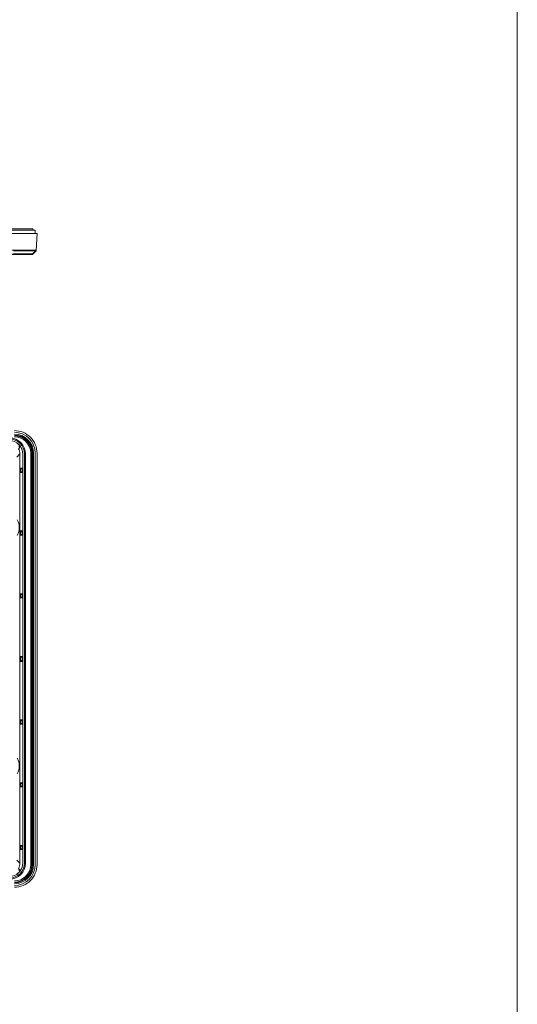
# Model space of a CAD drawing. Header units: centimetres. Extents: x -30 to 30, y -51 to 55.
# Tile 77 of 78: x 20 to 30, y -5 to 14. Entities that reach past the tile are written whole.
import ezdxf

# ---------------------------------------------------------------- set-up
doc = ezdxf.new("R2010")
doc.units = ezdxf.units.CM
doc.header["$MEASUREMENT"] = 0
doc.layers.add('06___PRT_ALL_SURFS', color=7, linetype='Continuous')

msp = doc.modelspace()

# ---------------------------------------------------------------- linework, layer by layer
at = {"layer": '06___PRT_ALL_SURFS', "lineweight": 9}
for points in [[(29.69998, -20.99999), (29.69998, -20.99999), (29.69998, 20.99999), (29.69998, 20.99999)], [(20.42439, 9.83823), (20.42439, 9.83823), (8.2644, 9.83823), (8.2644, 9.83823)], [(8.61026, 9.81823), (8.61026, 9.81823), (20.47773, 9.81823), (20.47773, 9.81823)], [(20.42439, 9.83822), (20.42439, 9.83822), (20.44439, 9.81823), (20.44439, 9.81823)], [(20.47773, 9.81823), (20.47773, 9.81823), (20.47773, 9.75156), (20.47773, 9.75156)], [(8.17773, 9.75156), (8.17773, 9.75156), (20.51106, 9.75156), (20.51106, 9.75156)], [(20.49401, 9.4261), (20.49401, 9.4261), (20.51106, 9.75155), (20.51106, 9.75155)], [(8.19635, 9.43264), (8.19635, 9.43264), (20.49245, 9.43264), (20.49245, 9.43264)], [(20.18246, 9.4345), (20.18246, 9.4345), (20.15885, 9.4345), (20.15885, 9.4345)], [(20.20303, 9.4345), (20.20303, 9.4345), (20.18246, 9.4345), (20.18246, 9.4345)], [(20.21423, 9.4345), (20.21423, 9.4345), (20.20303, 9.4345), (20.20303, 9.4345)], [(20.24983, 9.4345), (20.24983, 9.4345), (20.21423, 9.4345), (20.21423, 9.4345)], [(20.26501, 9.43449), (20.26501, 9.43449), (20.24983, 9.4345), (20.24983, 9.4345)], [(20.29761, 9.43449), (20.29761, 9.43449), (20.26501, 9.43449), (20.26501, 9.43449)], [(20.29761, 9.43449), (20.29802, 9.43455), (20.2985, 9.43445), (20.29885, 9.43467)], [(20.29889, 9.43457), (20.30285, 9.43455), (20.30679, 9.4351), (20.31073, 9.4351)], [(20.31073, 9.4351), (20.31312, 9.43509), (20.31551, 9.43523), (20.31789, 9.43523)], [(20.33048, 9.43538), (20.32629, 9.43538), (20.32209, 9.43523), (20.31789, 9.43523)], [(20.33048, 9.43538), (20.33048, 9.43538), (20.33299, 9.43535), (20.33299, 9.43535)], [(20.35123, 9.43513), (20.35238, 9.43513), (20.35353, 9.43506), (20.35467, 9.43506)], [(20.35467, 9.43506), (20.35795, 9.43505), (20.36122, 9.43484), (20.36449, 9.43484)], [(20.36449, 9.43484), (20.37221, 9.43464), (20.37993, 9.43447), (20.38764, 9.43432)], [(20.39623, 9.43423), (20.39337, 9.43425), (20.39051, 9.43432), (20.38764, 9.43432)], [(20.39623, 9.43423), (20.39623, 9.43423), (20.40135, 9.43423), (20.40135, 9.43423)], [(20.404, 9.43418), (20.404, 9.43418), (20.40135, 9.43423), (20.40135, 9.43423)], [(20.404, 9.43418), (20.40714, 9.43418), (20.41028, 9.43427), (20.41342, 9.43426)], [(20.42305, 9.36038), (20.42305, 9.36038), (20.48517, 9.41934), (20.48517, 9.41934)], [(20.4348, 9.43435), (20.43175, 9.43437), (20.42871, 9.43443), (20.42566, 9.43429)], [(20.45475, 9.43451), (20.45475, 9.43451), (20.4348, 9.43435), (20.4348, 9.43435)], [(20.46336, 9.43453), (20.46049, 9.43453), (20.45762, 9.43452), (20.45475, 9.43451)], [(20.46939, 9.43451), (20.46738, 9.43451), (20.46537, 9.43452), (20.46336, 9.43453)], [(20.47434, 9.43447), (20.47269, 9.43448), (20.47104, 9.43449), (20.46939, 9.43451)], [(20.47434, 9.43447), (20.47481, 9.43446), (20.47527, 9.43445), (20.47574, 9.43445)], [(20.4784, 9.43443), (20.4784, 9.43443), (20.47574, 9.43445), (20.47574, 9.43445)], [(20.47959, 9.43442), (20.47959, 9.43442), (20.4784, 9.43443), (20.4784, 9.43443)], [(20.48183, 9.4344), (20.48183, 9.4344), (20.47959, 9.43442), (20.47959, 9.43442)], [(20.48389, 9.43437), (20.48389, 9.43437), (20.48183, 9.4344), (20.48183, 9.4344)], [(20.4875, 9.43432), (20.4863, 9.43431), (20.48509, 9.43435), (20.48389, 9.43437)], [(20.48515, 9.41931), (20.48515, 9.41931), (20.48515, 9.41931), (20.48515, 9.41931)], [(20.48517, 9.41935), (20.48643, 9.42043), (20.48725, 9.42193), (20.48746, 9.42358)], [(20.4875, 9.42407), (20.4875, 9.42407), (20.48746, 9.42358), (20.48746, 9.42358)], [(20.4894, 9.43429), (20.4894, 9.43429), (20.4875, 9.43432), (20.4875, 9.43432)], [(20.48751, 9.43264), (20.48751, 9.43264), (20.48751, 9.42407), (20.48751, 9.42407)], [(20.4878, 9.41264), (20.49151, 9.41617), (20.49373, 9.42099), (20.49401, 9.4261)], [(8.27952, 9.35489), (8.27952, 9.35489), (20.40927, 9.35489), (20.40927, 9.35489)], [(8.48815, 9.35156), (8.48815, 9.35156), (20.20064, 9.35156), (20.20064, 9.35156)], [(20.31581, 9.36023), (20.31581, 9.36023), (20.06086, 9.36039), (20.06086, 9.36039)], [(20.24075, 9.36025), (20.24075, 9.36025), (20.06086, 9.36039), (20.06086, 9.36039)], [(20.19944, 9.35489), (20.19944, 9.35489), (20.20064, 9.35156), (20.20064, 9.35156)], [(20.20064, 9.35156), (20.20064, 9.35156), (20.41545, 9.35156), (20.41545, 9.35156)], [(20.21339, 9.35489), (20.21379, 9.35377), (20.2142, 9.35267), (20.21461, 9.35156)], [(20.37478, 9.36025), (20.37478, 9.36025), (20.24075, 9.36025), (20.24075, 9.36025)], [(20.42304, 9.36039), (20.42304, 9.36039), (20.37478, 9.36025), (20.37478, 9.36025)], [(20.40927, 9.35489), (20.4144, 9.35489), (20.41933, 9.35685), (20.42305, 9.36038)], [(20.41545, 9.35156), (20.42057, 9.35156), (20.4255, 9.35352), (20.42922, 9.35705)], [(20.4878, 9.41264), (20.4878, 9.41264), (20.42922, 9.35705), (20.42922, 9.35705)], [(20.28999, 5.5354), (20.28998, 5.70456), (20.15285, 5.8417), (19.98369, 5.8417)], [(20.44439, 5.55025), (20.44439, 5.75231), (20.28059, 5.9161), (20.07853, 5.91611)], [(20.41106, 5.55025), (20.41106, 5.7339), (20.26219, 5.88277), (20.07854, 5.88277)], [(20.42439, 5.55023), (20.42441, 5.74124), (20.26957, 5.8961), (20.07855, 5.89611)], [(20.39106, 5.55025), (20.39106, 5.72284), (20.25115, 5.86276), (20.07856, 5.86278)], [(20.47773, 5.55022), (20.47774, 5.77068), (20.29903, 5.94942), (20.07857, 5.94944)], [(20.26999, 5.53542), (20.26997, 5.69352), (20.14181, 5.82169), (19.98371, 5.8217)], [(20.19439, 5.67539), (20.17592, 5.70314), (20.15143, 5.72763), (20.12367, 5.7461)], [(20.18853, 5.68173), (20.17236, 5.7043), (20.15259, 5.72407), (20.13001, 5.74024)], [(20.15571, 5.6367), (20.15571, 5.6367), (20.19439, 5.67539), (20.19439, 5.67539)], [(20.19439, 5.67538), (20.19247, 5.67753), (20.19052, 5.67964), (20.18853, 5.68172)], [(20.23665, 5.53526), (20.23668, 5.58512), (20.22197, 5.63386), (20.19439, 5.67539)], [(20.1248, 5.47678), (20.1248, 5.47678), (20.18332, 5.5353), (20.18332, 5.5353)], [(20.18332, 5.5353), (20.18333, 5.57096), (20.17379, 5.60597), (20.15571, 5.6367)], [(20.18332, 5.26277), (20.18332, 5.26277), (20.18332, 5.5353), (20.18332, 5.5353)], [(20.24003, 5.5354), (20.24003, 5.5354), (20.23665, 5.5354), (20.23665, 5.5354)], [(20.23665, 5.26277), (20.23665, 5.26277), (20.23665, 5.53524), (20.23665, 5.53524)], [(20.24003, 5.5354), (20.24003, 5.5354), (20.24003, -2.28985), (20.24003, -2.28985)], [(20.28999, 5.53541), (20.28999, 5.53541), (20.26999, 5.53541), (20.26999, 5.53541)], [(20.26999, -2.28986), (20.26999, -2.28986), (20.26999, 5.53541), (20.26999, 5.53541)], [(20.28999, -2.28985), (20.28999, -2.28985), (20.28999, 5.5354), (20.28999, 5.5354)], [(20.41106, 5.55025), (20.41106, 5.55025), (20.39106, 5.55025), (20.39106, 5.55025)], [(20.39106, -2.31804), (20.39106, -2.31804), (20.39106, 5.55025), (20.39106, 5.55025)], [(20.41106, -2.31803), (20.41106, -2.31803), (20.41106, 5.55025), (20.41106, 5.55025)], [(20.44439, 5.55024), (20.44439, 5.55024), (20.42439, 5.55024), (20.42439, 5.55024)], [(20.42439, 5.55023), (20.42439, 5.55023), (20.42439, -2.31804), (20.42439, -2.31804)], [(20.44439, 5.55024), (20.44439, 5.55024), (20.44439, -2.31803), (20.44439, -2.31803)], [(20.47773, -2.31803), (20.47773, -2.31803), (20.47773, 5.55025), (20.47773, 5.55025)], [(20.51106, 5.54999), (20.51106, 5.54999), (20.51106, -2.31777), (20.51106, -2.31777)], [(20.18332, 5.26277), (20.18332, 5.26277), (20.17982, 5.2461), (20.17982, 5.2461)], [(20.17982, 5.2461), (20.17982, 5.2461), (20.20213, 5.2461), (20.20213, 5.2461)], [(20.17982, 5.2461), (20.17982, 5.2461), (20.17982, 5.19944), (20.17982, 5.19944)], [(20.20213, 5.19944), (20.20213, 5.19944), (20.17982, 5.19944), (20.17982, 5.19944)], [(20.17982, 5.19944), (20.17982, 5.19944), (20.18332, 5.18277), (20.18332, 5.18277)], [(20.18332, 5.26277), (20.18332, 5.26277), (20.23665, 5.26277), (20.23665, 5.26277)], [(20.23665, 5.18277), (20.23665, 5.18277), (20.18332, 5.18277), (20.18332, 5.18277)], [(20.18332, 4.06277), (20.18332, 4.06277), (20.18332, 5.18277), (20.18332, 5.18277)], [(20.20213, 5.2461), (20.22009, 5.2461), (20.23482, 5.24966), (20.23545, 5.25415)], [(20.20213, 5.19944), (20.20213, 5.19944), (20.20213, 5.2461), (20.20213, 5.2461)], [(20.23545, 5.1914), (20.23482, 5.19588), (20.22009, 5.19944), (20.20213, 5.19944)], [(20.23545, 5.25415), (20.23545, 5.25415), (20.23665, 5.26277), (20.23665, 5.26277)], [(20.23545, 5.25415), (20.23545, 5.25415), (20.23545, 5.1914), (20.23545, 5.1914)], [(20.23665, 5.18277), (20.23665, 5.18277), (20.23545, 5.1914), (20.23545, 5.1914)], [(20.23665, 4.06277), (20.23665, 4.06277), (20.23665, 5.18277), (20.23665, 5.18277)], [(20.13392, 3.97832), (20.18547, 4.07072), (20.18547, 4.18322), (20.13392, 4.27562)], [(20.18332, 4.06277), (20.18332, 4.06277), (20.17982, 4.0461), (20.17982, 4.0461)], [(20.17982, 4.0461), (20.17982, 4.0461), (20.20213, 4.0461), (20.20213, 4.0461)], [(20.17982, 4.0461), (20.17982, 4.0461), (20.17982, 3.99944), (20.17982, 3.99944)], [(20.20213, 3.99944), (20.20213, 3.99944), (20.17982, 3.99944), (20.17982, 3.99944)], [(20.17982, 3.99944), (20.17982, 3.99944), (20.18332, 3.98277), (20.18332, 3.98277)], [(20.18332, 4.06277), (20.18332, 4.06277), (20.23665, 4.06277), (20.23665, 4.06277)], [(20.23665, 3.98277), (20.23665, 3.98277), (20.18332, 3.98277), (20.18332, 3.98277)], [(20.18332, 2.86277), (20.18332, 2.86277), (20.18332, 3.98277), (20.18332, 3.98277)], [(20.20213, 4.0461), (20.22009, 4.0461), (20.23482, 4.04966), (20.23545, 4.05415)], [(20.20213, 3.99944), (20.20213, 3.99944), (20.20213, 4.0461), (20.20213, 4.0461)], [(20.23545, 3.9914), (20.23482, 3.99588), (20.22009, 3.99944), (20.20213, 3.99944)], [(20.23545, 4.05415), (20.23545, 4.05415), (20.23665, 4.06277), (20.23665, 4.06277)], [(20.23545, 4.05415), (20.23545, 4.05415), (20.23545, 3.9914), (20.23545, 3.9914)], [(20.23665, 3.98277), (20.23665, 3.98277), (20.23545, 3.9914), (20.23545, 3.9914)], [(20.23665, 2.86277), (20.23665, 2.86277), (20.23665, 3.98277), (20.23665, 3.98277)], [(20.18332, 2.86277), (20.18332, 2.86277), (20.17982, 2.8461), (20.17982, 2.8461)], [(20.17982, 2.8461), (20.17982, 2.8461), (20.20213, 2.8461), (20.20213, 2.8461)], [(20.17982, 2.8461), (20.17982, 2.8461), (20.17982, 2.79944), (20.17982, 2.79944)], [(20.18332, 2.86277), (20.18332, 2.86277), (20.23665, 2.86277), (20.23665, 2.86277)], [(20.20213, 2.8461), (20.22009, 2.8461), (20.23482, 2.84966), (20.23545, 2.85415)], [(20.20213, 2.79944), (20.20213, 2.79944), (20.20213, 2.8461), (20.20213, 2.8461)], [(20.23545, 2.85415), (20.23545, 2.85415), (20.23665, 2.86277), (20.23665, 2.86277)], [(20.23545, 2.85415), (20.23545, 2.85415), (20.23545, 2.7914), (20.23545, 2.7914)], [(20.20213, 2.79944), (20.20213, 2.79944), (20.17982, 2.79944), (20.17982, 2.79944)], [(20.17982, 2.79944), (20.17982, 2.79944), (20.18332, 2.78277), (20.18332, 2.78277)], [(20.23665, 2.78277), (20.23665, 2.78277), (20.18332, 2.78277), (20.18332, 2.78277)], [(20.18332, 1.66277), (20.18332, 1.66277), (20.18332, 2.78277), (20.18332, 2.78277)], [(20.23545, 2.7914), (20.23482, 2.79588), (20.22009, 2.79944), (20.20213, 2.79944)], [(20.23665, 2.78277), (20.23665, 2.78277), (20.23545, 2.7914), (20.23545, 2.7914)], [(20.23665, 1.66277), (20.23665, 1.66277), (20.23665, 2.78277), (20.23665, 2.78277)], [(20.18332, 1.66277), (20.18332, 1.66277), (20.17982, 1.64611), (20.17982, 1.64611)], [(20.17982, 1.64611), (20.17982, 1.64611), (20.20213, 1.64611), (20.20213, 1.64611)], [(20.17982, 1.64611), (20.17982, 1.64611), (20.17982, 1.58611), (20.17982, 1.58611)], [(20.20213, 1.58611), (20.20213, 1.58611), (20.17982, 1.58611), (20.17982, 1.58611)], [(20.17982, 1.58611), (20.17982, 1.58611), (20.18332, 1.56944), (20.18332, 1.56944)], [(20.18332, 1.66277), (20.18332, 1.66277), (20.23665, 1.66277), (20.23665, 1.66277)], [(20.23665, 1.56944), (20.23665, 1.56944), (20.18332, 1.56944), (20.18332, 1.56944)], [(20.18332, 0.44944), (20.18332, 0.44944), (20.18332, 1.56944), (20.18332, 1.56944)], [(20.20213, 1.64611), (20.22009, 1.64611), (20.23482, 1.64967), (20.23545, 1.65415)], [(20.20213, 1.58611), (20.20213, 1.58611), (20.20213, 1.64611), (20.20213, 1.64611)], [(20.23545, 1.57807), (20.23482, 1.58255), (20.22009, 1.58611), (20.20213, 1.58611)], [(20.23545, 1.65415), (20.23545, 1.65415), (20.23665, 1.66277), (20.23665, 1.66277)], [(20.23545, 1.65415), (20.23545, 1.65415), (20.23545, 1.57807), (20.23545, 1.57807)], [(20.23665, 1.56944), (20.23665, 1.56944), (20.23545, 1.57807), (20.23545, 1.57807)], [(20.23665, 0.44944), (20.23665, 0.44944), (20.23665, 1.56944), (20.23665, 1.56944)], [(20.18332, 0.44944), (20.18332, 0.44944), (20.17982, 0.43277), (20.17982, 0.43277)], [(20.17982, 0.43277), (20.17982, 0.43277), (20.20213, 0.43277), (20.20213, 0.43277)], [(20.17982, 0.38611), (20.17982, 0.38611), (20.17982, 0.43277), (20.17982, 0.43277)], [(20.20213, 0.38611), (20.20213, 0.38611), (20.17982, 0.38611), (20.17982, 0.38611)], [(20.17982, 0.38611), (20.17982, 0.38611), (20.18332, 0.36944), (20.18332, 0.36944)], [(20.18332, 0.44944), (20.18332, 0.44944), (20.23665, 0.44944), (20.23665, 0.44944)], [(20.20213, 0.43277), (20.22009, 0.43277), (20.23482, 0.43633), (20.23545, 0.44082)], [(20.20213, 0.38611), (20.20213, 0.38611), (20.20213, 0.43277), (20.20213, 0.43277)], [(20.23545, 0.37807), (20.23482, 0.38255), (20.22009, 0.38611), (20.20213, 0.38611)], [(20.23545, 0.44082), (20.23545, 0.44082), (20.23665, 0.44944), (20.23665, 0.44944)], [(20.23545, 0.44082), (20.23545, 0.44082), (20.23545, 0.37807), (20.23545, 0.37807)], [(20.23665, 0.36944), (20.23665, 0.36944), (20.23545, 0.37807), (20.23545, 0.37807)], [(20.23665, 0.36944), (20.23665, 0.36944), (20.18332, 0.36944), (20.18332, 0.36944)], [(20.18332, -0.75056), (20.18332, -0.75056), (20.18332, 0.36944), (20.18332, 0.36944)], [(20.23665, -0.75056), (20.23665, -0.75056), (20.23665, 0.36944), (20.23665, 0.36944)], [(20.13392, -0.579), (20.18547, -0.48661), (20.18547, -0.3741), (20.13392, -0.2817)], [(20.18332, -0.75056), (20.18332, -0.75056), (20.17982, -0.76723), (20.17982, -0.76723)], [(20.18332, -0.75056), (20.18332, -0.75056), (20.23665, -0.75056), (20.23665, -0.75056)], [(20.23545, -0.75918), (20.23545, -0.75918), (20.23665, -0.75056), (20.23665, -0.75056)], [(20.17982, -0.76723), (20.17982, -0.76723), (20.20213, -0.76723), (20.20213, -0.76723)], [(20.17982, -0.81389), (20.17982, -0.81389), (20.17982, -0.76723), (20.17982, -0.76723)], [(20.20213, -0.81389), (20.20213, -0.81389), (20.17982, -0.81389), (20.17982, -0.81389)], [(20.17982, -0.81389), (20.17982, -0.81389), (20.18332, -0.83056), (20.18332, -0.83056)], [(20.23665, -0.83056), (20.23665, -0.83056), (20.18332, -0.83056), (20.18332, -0.83056)], [(20.18332, -1.95056), (20.18332, -1.95056), (20.18332, -0.83056), (20.18332, -0.83056)], [(20.20213, -0.76723), (20.22009, -0.76723), (20.23482, -0.76367), (20.23545, -0.75918)], [(20.20213, -0.81389), (20.20213, -0.81389), (20.20213, -0.76723), (20.20213, -0.76723)], [(20.23545, -0.82193), (20.23482, -0.81745), (20.22009, -0.81389), (20.20213, -0.81389)], [(20.23545, -0.75918), (20.23545, -0.75918), (20.23545, -0.82193), (20.23545, -0.82193)], [(20.23665, -0.83056), (20.23665, -0.83056), (20.23545, -0.82193), (20.23545, -0.82193)], [(20.23665, -1.95056), (20.23665, -1.95056), (20.23665, -0.83056), (20.23665, -0.83056)], [(20.18332, -1.95056), (20.18332, -1.95056), (20.17982, -1.96723), (20.17982, -1.96723)], [(20.17982, -1.96723), (20.17982, -1.96723), (20.20213, -1.96723), (20.20213, -1.96723)], [(20.17982, -2.01389), (20.17982, -2.01389), (20.17982, -1.96723), (20.17982, -1.96723)], [(20.20213, -2.01389), (20.20213, -2.01389), (20.17982, -2.01389), (20.17982, -2.01389)], [(20.17982, -2.01389), (20.17982, -2.01389), (20.18332, -2.03056), (20.18332, -2.03056)], [(20.18332, -1.95056), (20.18332, -1.95056), (20.23665, -1.95056), (20.23665, -1.95056)], [(20.23665, -2.03056), (20.23665, -2.03056), (20.18332, -2.03056), (20.18332, -2.03056)], [(20.18332, -2.28975), (20.18332, -2.28975), (20.18332, -2.03056), (20.18332, -2.03056)], [(20.20213, -1.96723), (20.22009, -1.96723), (20.23482, -1.96367), (20.23545, -1.95918)], [(20.20213, -2.01389), (20.20213, -2.01389), (20.20213, -1.96723), (20.20213, -1.96723)], [(20.23545, -2.02193), (20.23482, -2.01745), (20.22009, -2.01389), (20.20213, -2.01389)], [(20.23545, -1.95918), (20.23545, -1.95918), (20.23665, -1.95056), (20.23665, -1.95056)], [(20.23545, -1.95918), (20.23545, -1.95918), (20.23545, -2.02193), (20.23545, -2.02193)], [(20.23665, -2.03056), (20.23665, -2.03056), (20.23545, -2.02193), (20.23545, -2.02193)], [(20.23665, -2.28975), (20.23665, -2.28975), (20.23665, -2.03056), (20.23665, -2.03056)], [(20.18332, -2.28975), (20.18332, -2.28975), (20.1248, -2.23123), (20.1248, -2.23123)], [(19.98369, -2.59615), (20.15285, -2.59615), (20.28998, -2.45901), (20.28999, -2.28985)], [(19.98371, -2.57615), (20.14181, -2.57614), (20.26997, -2.44797), (20.26999, -2.28987)], [(20.07851, -2.71722), (20.29897, -2.71724), (20.47771, -2.53853), (20.47773, -2.31806)], [(20.07853, -2.66389), (20.26955, -2.66389), (20.42439, -2.50905), (20.42439, -2.31804)], [(20.07854, -2.68389), (20.28059, -2.68388), (20.44439, -2.52009), (20.44439, -2.31803)], [(20.07854, -2.65056), (20.26219, -2.65055), (20.41106, -2.50168), (20.41106, -2.31803)], [(20.07854, -2.63056), (20.25113, -2.63055), (20.39105, -2.49065), (20.39106, -2.31805)], [(20.12367, -2.50055), (20.15143, -2.48208), (20.17592, -2.45759), (20.19439, -2.42984)], [(20.13002, -2.49469), (20.15259, -2.47852), (20.17236, -2.45875), (20.18853, -2.43618)], [(20.15571, -2.39116), (20.17379, -2.36043), (20.18333, -2.32541), (20.18332, -2.28975)], [(20.19439, -2.42984), (20.19439, -2.42984), (20.15571, -2.39116), (20.15571, -2.39116)], [(20.18853, -2.43618), (20.19051, -2.4341), (20.19247, -2.43199), (20.19439, -2.42984)], [(20.19439, -2.42984), (20.22197, -2.38833), (20.23667, -2.33959), (20.23665, -2.28976)], [(20.23665, -2.28985), (20.23665, -2.28985), (20.24003, -2.28985), (20.24003, -2.28985)], [(20.26999, -2.28986), (20.26999, -2.28986), (20.28999, -2.28986), (20.28999, -2.28986)], [(20.39106, -2.31804), (20.39106, -2.31804), (20.41106, -2.31804), (20.41106, -2.31804)], [(20.42439, -2.31803), (20.42439, -2.31803), (20.44439, -2.31803), (20.44439, -2.31803)]]:
    msp.add_open_spline(points, degree=3, dxfattribs=at)
for points, knots in [([(20.06083, 9.42403), (20.10789, 9.42358), (20.15495, 9.42324), (20.20201, 9.42297), (20.24375, 9.42273), (20.28549, 9.42255), (20.32724, 9.4225), (20.35895, 9.42247), (20.39066, 9.4225), (20.42237, 9.42263), (20.44047, 9.42269), (20.45857, 9.42279), (20.47666, 9.42335)], [0, 0, 0, 0, 0.25, 0.25, 0.25, 0.5, 0.5, 0.5, 0.75, 0.75, 0.75, 1, 1, 1, 1]), ([(20.06086, 9.41931), (20.1075, 9.41883), (20.15415, 9.41845), (20.20079, 9.41813), (20.24221, 9.41786), (20.28362, 9.41764), (20.32503, 9.41758), (20.35659, 9.41753), (20.38815, 9.41758), (20.41971, 9.4177), (20.43791, 9.41777), (20.45611, 9.41787), (20.47429, 9.41849)], [0, 0, 0, 0, 0.25, 0.25, 0.25, 0.5, 0.5, 0.5, 0.75, 0.75, 0.75, 1, 1, 1, 1]), ([(20.35123, 9.43513), (20.34974, 9.43513), (20.34825, 9.43518), (20.34675, 9.43522), (20.34217, 9.43534), (20.33757, 9.43535), (20.33299, 9.43535)], [0, 0, 0, 0, 0.5, 0.5, 0.5, 1, 1, 1, 1]), ([(20.42566, 9.43429), (20.42467, 9.43425), (20.42368, 9.43427), (20.42269, 9.43427), (20.41959, 9.4343), (20.41651, 9.43426), (20.41342, 9.43426)], [0, 0, 0, 0, 0.5, 0.5, 0.5, 1, 1, 1, 1]), ([(20.47429, 9.41849), (20.47581, 9.41854), (20.47732, 9.41861), (20.47885, 9.41867), (20.47997, 9.41872), (20.4811, 9.41876), (20.48218, 9.41887), (20.48287, 9.41894), (20.48353, 9.41905), (20.48429, 9.41908), (20.4846, 9.4191), (20.48493, 9.4191), (20.48515, 9.41931)], [0, 0, 0, 0, 0.25, 0.25, 0.25, 0.5, 0.5, 0.5, 0.75, 0.75, 0.75, 1, 1, 1, 1]), ([(20.47666, 9.42335), (20.47815, 9.42339), (20.47959, 9.42347), (20.48113, 9.42351), (20.48224, 9.42353), (20.48339, 9.42355), (20.48434, 9.42368), (20.48491, 9.42376), (20.48541, 9.42388), (20.48627, 9.42386), (20.48657, 9.42385), (20.48691, 9.42383), (20.48692, 9.42406)], [0, 0, 0, 0, 0.25, 0.25, 0.25, 0.5, 0.5, 0.5, 0.75, 0.75, 0.75, 1, 1, 1, 1]), ([(20.49231, 9.43427), (20.49211, 9.43427), (20.4919, 9.43427), (20.4917, 9.43427), (20.49093, 9.43427), (20.49017, 9.43428), (20.4894, 9.43429)], [0, 0, 0, 0, 0.5, 0.5, 0.5, 1, 1, 1, 1]), ([(20.49231, 9.43427), (20.49253, 9.43427), (20.49274, 9.43428), (20.49296, 9.43427), (20.49337, 9.43427), (20.49379, 9.43426), (20.4942, 9.43432)], [0, 0, 0, 0, 0.5, 0.5, 0.5, 1, 1, 1, 1]), ([(20.4942, 9.43432), (20.49426, 9.43433), (20.49431, 9.43433), (20.49438, 9.43436), (20.49441, 9.43437), (20.49444, 9.43439), (20.49444, 9.43441)], [0, 0, 0, 0, 0.5, 0.5, 0.5, 1, 1, 1, 1]), ([(20.42304, 9.36039), (20.42304, 9.36039), (20.41075, 9.3603), (20.41075, 9.3603), (20.41075, 9.3603), (20.37478, 9.36025), (20.37478, 9.36025)], [0, 0, 0, 0, 0.5, 0.5, 0.5, 1, 1, 1, 1]), ([(20.51106, 5.54999), (20.51106, 5.60629), (20.49983, 5.66321), (20.47817, 5.71566), (20.45651, 5.7681), (20.42441, 5.81606), (20.38438, 5.8561), (20.34435, 5.89613), (20.29637, 5.92823), (20.24393, 5.94989), (20.19149, 5.97155), (20.13457, 5.98278), (20.07827, 5.98277)], [0, 0, 0, 0, 0.25, 0.25, 0.25, 0.5, 0.5, 0.5, 0.75, 0.75, 0.75, 1, 1, 1, 1]), ([(20.24003, 5.5354), (20.24003, 5.60339), (20.21302, 5.66859), (20.16494, 5.71666), (20.11687, 5.76474), (20.05166, 5.79174), (19.98367, 5.79174)], [0, 0, 0, 0, 0.5, 0.5, 0.5, 1, 1, 1, 1]), ([(20.15989, 5.66446), (20.16538, 5.66996), (20.17121, 5.6752), (20.17795, 5.67918), (20.17917, 5.67989), (20.18041, 5.68056), (20.18165, 5.68114), (20.18261, 5.68159), (20.18358, 5.68198), (20.18471, 5.68224), (20.18606, 5.68254), (20.18765, 5.68266), (20.18853, 5.68172)], [0, 0, 0, 0, 0.25, 0.25, 0.25, 0.5, 0.5, 0.5, 0.75, 0.75, 0.75, 1, 1, 1, 1]), ([(19.98369, -2.54619), (20.05167, -2.54619), (20.11687, -2.51918), (20.16495, -2.47111), (20.21302, -2.42304), (20.24003, -2.35784), (20.24003, -2.28985)], [0, 0, 0, 0, 0.5, 0.5, 0.5, 1, 1, 1, 1]), ([(20.07827, -2.75056), (20.13457, -2.75056), (20.19149, -2.73933), (20.24394, -2.71767), (20.29638, -2.696), (20.34435, -2.66391), (20.38439, -2.62388), (20.42442, -2.58385), (20.45651, -2.53587), (20.47817, -2.48343), (20.49984, -2.43099), (20.51106, -2.37407), (20.51106, -2.31777)], [0, 0, 0, 0, 0.25, 0.25, 0.25, 0.5, 0.5, 0.5, 0.75, 0.75, 0.75, 1, 1, 1, 1]), ([(20.18853, -2.43618), (20.18765, -2.43711), (20.18605, -2.43699), (20.18471, -2.43669), (20.18357, -2.43643), (20.18261, -2.43604), (20.18165, -2.43559), (20.18041, -2.43502), (20.17917, -2.43434), (20.17795, -2.43363), (20.17121, -2.42965), (20.16539, -2.42441), (20.1599, -2.41892)], [0, 0, 0, 0, 0.25, 0.25, 0.25, 0.5, 0.5, 0.5, 0.75, 0.75, 0.75, 1, 1, 1, 1])]:
    msp.add_open_spline(points, degree=3, knots=knots, dxfattribs=at)

doc.saveas('drawing.dxf')
